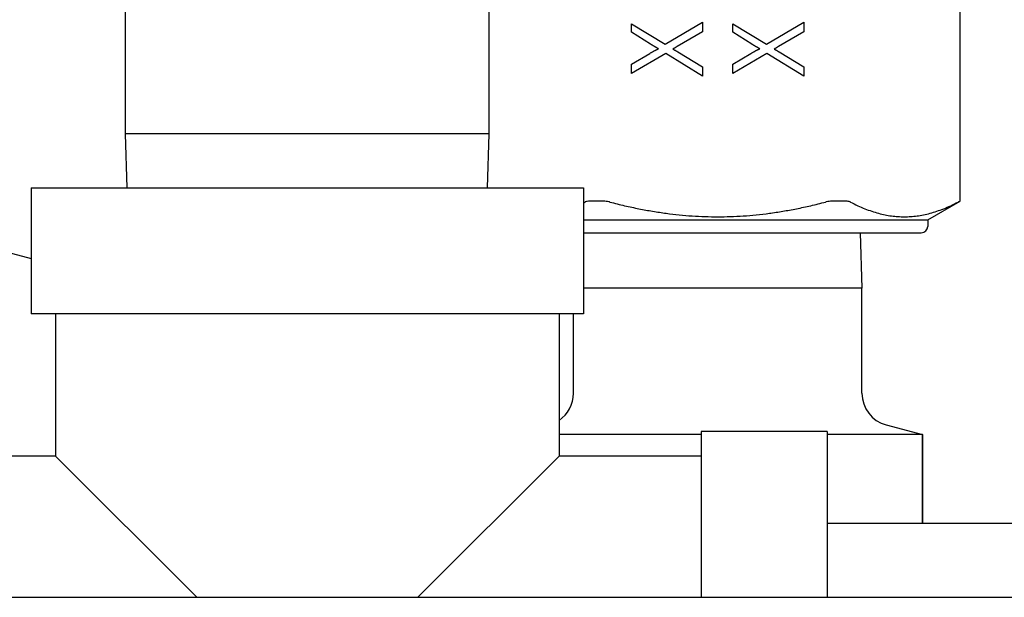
# Model space of a CAD drawing. Header units: inches. Extents: x 18 to 846, y -67 to 561.
# Tile 105 of 256: x 122.43 to 124.23, y 154.43 to 155.49. Entities that reach past the tile are written whole.
import ezdxf

# ---------------------------------------------------------------- set-up
doc = ezdxf.new("R2010")
doc.units = ezdxf.units.IN
doc.header["$LTSCALE"] = 24
doc.header["$MEASUREMENT"] = 0
doc.layers.add('Visible (ANSI)', color=7, linetype='Continuous', lineweight=30)

msp = doc.modelspace()

# ---------------------------------------------------------------- linework, layer by layer
at = {"layer": 'Visible (ANSI)'}
for p, q in [((122.62744, 155.2789), (122.62744, 155.53283)), ((123.29253, 155.2789), (123.29253, 155.53283)), ((124.1529, 155.15601), (124.1529, 155.50595)), ((123.55251, 155.48027), (123.6142, 155.44284)), ((123.55251, 155.46473), (123.55251, 155.48027)), ((123.6142, 155.44284), (123.68243, 155.48324)), ((123.68243, 155.48324), (123.68243, 155.46572)), ((123.73755, 155.48027), (123.79924, 155.44284)), ((123.73755, 155.46473), (123.73755, 155.48027)), ((123.79924, 155.44284), (123.86747, 155.48324)), ((123.86747, 155.48324), (123.86747, 155.46572)), ((123.58707, 155.44314), (123.55251, 155.46473)), ((123.68243, 155.46572), (123.63609, 155.43848)), ((123.77211, 155.44314), (123.73755, 155.46473)), ((123.86747, 155.46572), (123.82113, 155.43848)), ((123.61499, 155.42611), (123.55251, 155.38937)), ((123.55251, 155.4063), (123.58578, 155.42601)), ((123.68243, 155.38442), (123.61499, 155.42611)), ((123.63727, 155.42888), (123.68243, 155.40155)), ((123.80003, 155.42611), (123.73755, 155.38937)), ((123.73755, 155.4063), (123.77082, 155.42601)), ((123.86747, 155.38442), (123.80003, 155.42611)), ((123.82231, 155.42888), (123.86747, 155.40155)), ((123.55251, 155.38937), (123.55251, 155.4063)), ((123.73755, 155.38937), (123.73755, 155.4063)), ((123.68243, 155.40155), (123.68243, 155.38442)), ((123.86747, 155.40155), (123.86747, 155.38442)), ((123.29253, 155.2789), (122.62744, 155.2789)), ((122.63053, 155.18023), (122.62744, 155.2789)), ((123.28945, 155.18023), (123.29253, 155.2789)), ((122.45499, 155.18023), (123.46499, 155.18023)), ((122.45499, 155.18023), (122.45499, 154.95023)), ((123.46499, 155.18023), (123.46499, 154.95023)), ((123.50179, 155.15601), (123.47553, 155.15601)), ((123.94444, 155.15601), (123.91819, 155.15601)), ((124.09385, 155.12191), (124.1529, 155.15601)), ((124.1529, 155.15601), (124.15264, 155.15601)), ((123.46499, 155.12191), (124.09385, 155.12191)), ((124.09385, 155.12191), (124.09385, 155.1101)), ((122.21955, 155.11458), (122.45499, 155.05149)), ((123.46499, 155.09829), (124.08204, 155.09829)), ((123.97037, 155.09829), (123.97354, 154.99701)), ((123.97354, 154.99701), (123.46499, 154.99701)), ((123.97354, 154.80514), (123.97354, 154.99701)), ((123.46499, 154.95023), (122.45499, 154.95023)), ((122.49999, 154.95023), (122.49999, 154.69023)), ((123.41999, 154.95023), (123.41999, 154.69023)), ((123.44644, 154.80514), (123.44644, 154.95023)), ((124.01783, 154.74742), (124.084, 154.72968)), ((123.52267, 154.72968), (123.41999, 154.72968)), ((123.67999, 154.72968), (123.52267, 154.72968)), ((123.67999, 154.73523), (123.67999, 154.43245)), ((123.90999, 154.73523), (123.67999, 154.73523)), ((123.90999, 154.73523), (123.90999, 154.43245)), ((124.0838, 154.72968), (123.90999, 154.72968)), ((124.084, 154.72968), (124.0838, 154.72968)), ((124.0838, 154.72968), (124.0838, 154.56773)), ((124.08421, 154.72968), (124.084, 154.72968)), ((124.08421, 154.72968), (124.08421, 154.56773)), ((122.49999, 154.69023), (122.23999, 154.69023)), ((122.49999, 154.69023), (122.75776, 154.43245)), ((123.16222, 154.43245), (123.41999, 154.69023)), ((123.67999, 154.69023), (123.41999, 154.69023)), ((123.90999, 154.56773), (125.21986, 154.56773)), ((122.2306, 154.43245), (125.21986, 154.43245))]:
    msp.add_line(p, q, dxfattribs=at)
for centre, radius, start, end in [((124.08204, 155.1101), 0.01181, 270, 0), ((123.38668, 154.80514), 0.05976, 303.87581, 0), ((124.0333, 154.80514), 0.05976, 180, 255)]:
    msp.add_arc(centre, radius, start, end, dxfattribs=at)
for points in [[(123.60172, 155.43462), (123.59479, 155.43829), (123.58707, 155.44314)], [(123.78676, 155.43462), (123.77983, 155.43829), (123.77211, 155.44314)], [(123.58578, 155.42601), (123.59608, 155.43205), (123.60172, 155.43462)], [(123.62806, 155.43403), (123.6347, 155.43046), (123.63727, 155.42888)], [(123.77082, 155.42601), (123.78112, 155.43205), (123.78676, 155.43462)], [(123.8131, 155.43403), (123.81974, 155.43046), (123.82231, 155.42888)]]:
    msp.add_open_spline(points, degree=2, dxfattribs=at)
for points, knots in [([(123.63609, 155.43848), (123.63477, 155.4377), (123.63345, 155.43693), (123.63078, 155.43545), (123.62943, 155.43473), (123.62806, 155.43403)], [0, 0, 0, 0, 0.011656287, 0.011656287, 0.023312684, 0.023312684, 0.023312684, 0.023312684]), ([(123.82113, 155.43848), (123.81981, 155.4377), (123.81849, 155.43693), (123.81581, 155.43545), (123.81447, 155.43473), (123.8131, 155.43403)], [0, 0, 0, 0, 0.011656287, 0.011656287, 0.023312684, 0.023312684, 0.023312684, 0.023312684]), ([(123.47553, 155.15601), (123.47284, 155.15601), (123.47037, 155.15564), (123.46819, 155.15478), (123.46788, 155.15464), (123.46758, 155.15449)], [-0.28906892, -0.28906892, -0.28906892, -0.28906892, -0.264842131, -0.264842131, -0.260427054, -0.260427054, -0.260427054, -0.260427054]), ([(123.51289, 155.15449), (123.5123, 155.15464), (123.51171, 155.15478), (123.50786, 155.15564), (123.50459, 155.15601), (123.50179, 155.15601)], [-0.12974931, -0.12974931, -0.12974931, -0.12974931, -0.125334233, -0.125334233, -0.101107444, -0.101107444, -0.101107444, -0.101107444]), ([(123.91819, 155.15601), (123.91538, 155.15601), (123.91212, 155.15564), (123.90827, 155.15478), (123.90768, 155.15464), (123.90708, 155.15449)], [-0.28906892, -0.28906892, -0.28906892, -0.28906892, -0.264842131, -0.264842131, -0.260427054, -0.260427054, -0.260427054, -0.260427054]), ([(123.9524, 155.15449), (123.9521, 155.15464), (123.95178, 155.15478), (123.94961, 155.15564), (123.94714, 155.15601), (123.94444, 155.15601)], [-0.12974931, -0.12974931, -0.12974931, -0.12974931, -0.125334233, -0.125334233, -0.101107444, -0.101107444, -0.101107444, -0.101107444]), ([(124.15264, 155.15601), (124.15253, 155.15601), (124.15174, 155.15564), (124.15006, 155.15478), (124.14979, 155.15464), (124.14949, 155.15449)], [-0.28906892, -0.28906892, -0.28906892, -0.28906892, -0.264842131, -0.264842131, -0.260427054, -0.260427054, -0.260427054, -0.260427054])]:
    msp.add_open_spline(points, degree=3, knots=knots, dxfattribs=at)
for points, weights in [([(123.46499, 155.15316), (123.46628, 155.15382), (123.46758, 155.15449)], [1.18817780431, 1.18656091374, 1.18490489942]), ([(123.51289, 155.15449), (123.70999, 155.10355), (123.90708, 155.15449)], [1.18490489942, 1.32509510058, 1.18490489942]), ([(123.9524, 155.15449), (124.05094, 155.10355), (124.14949, 155.15449)], [1.18490489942, 1.32509510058, 1.18490489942])]:
    msp.add_rational_spline(points, weights, degree=2, dxfattribs=at)

doc.saveas('drawing.dxf')
